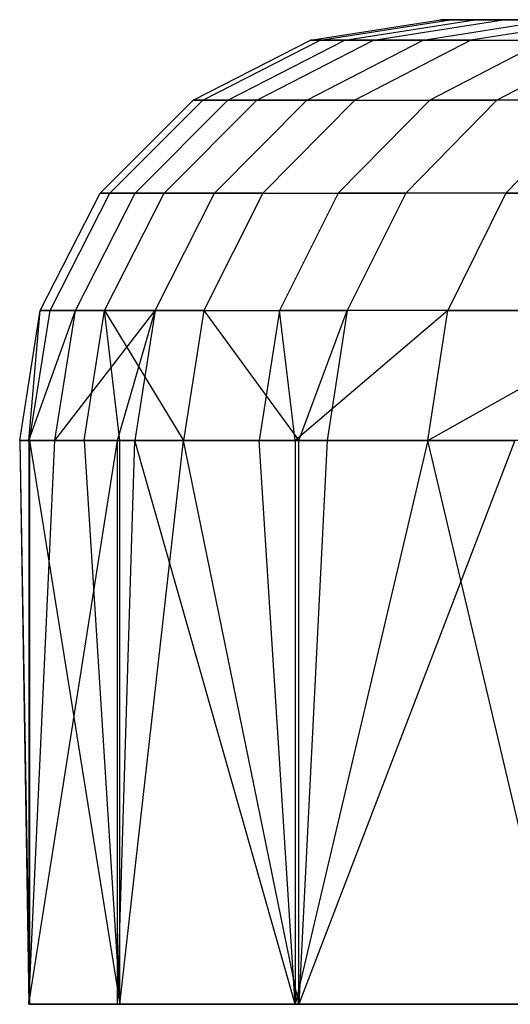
# Model space of a CAD drawing. Extents: x -172 to 172, y -29 to 28.
# Tile 55 of 256: x -172.48 to -166.65, y 7.6 to 19.3. Entities that reach past the tile are written whole.
import ezdxf

# ---------------------------------------------------------------- set-up
doc = ezdxf.new("R2010")
doc.units = 0
doc.header["$LTSCALE"] = 25.4
doc.layers.get('0').update_dxf_attribs({"linetype": 'CONTINUOUS'})

msp = doc.modelspace()

# ---------------------------------------------------------------- linework, layer by layer
at = {"color": 0}
for p, q in [((-169.024, 19.055, -1240.597), (-167.479, 19.3, -1240.621)), ((-169.024, 19.055, -1240.597), (-167.479, 19.3, -1240.621)), ((-168.91, 19.055, -1249.995), (-167.367, 19.3, -1249.933)), ((-168.91, 19.055, -1249.995), (-167.367, 19.3, -1249.933)), ((-168.616, 19.055, -1231.208), (-167.074, 19.3, -1231.318)), ((-168.616, 19.055, -1231.208), (-167.074, 19.3, -1231.318)), ((-168.275, 19.055, -1259.371), (-166.737, 19.3, -1259.224)), ((-168.275, 19.055, -1259.371), (-166.737, 19.3, -1259.224)), ((-167.686, 19.055, -1221.856), (-166.153, 19.3, -1222.051)), ((-167.686, 19.055, -1221.856), (-166.153, 19.3, -1222.051)), ((-167.367, 19.3, -1249.933), (-167.479, 19.3, -1240.621)), ((-167.479, 19.3, -1240.621), (-167.074, 19.3, -1231.318)), ((-167.367, 19.3, -1249.933), (-167.479, 19.3, -1240.621)), ((-167.479, 19.3, -1240.621), (-167.074, 19.3, -1231.318)), ((-166.737, 19.3, -1259.224), (-167.367, 19.3, -1249.933)), ((-166.737, 19.3, -1259.224), (-167.367, 19.3, -1249.933)), ((-165.591, 19.3, -1268.466), (-167.119, 19.055, -1268.698)), ((-165.591, 19.3, -1268.466), (-167.119, 19.055, -1268.698)), ((-167.074, 19.3, -1231.318), (-166.153, 19.3, -1222.051)), ((-167.074, 19.3, -1231.318), (-166.153, 19.3, -1222.051)), ((-165.591, 19.3, -1268.466), (-166.737, 19.3, -1259.224)), ((-165.591, 19.3, -1268.466), (-166.737, 19.3, -1259.224)), ((-170.418, 18.345, -1240.575), (-169.024, 19.055, -1240.597)), ((-170.418, 18.345, -1240.575), (-169.024, 19.055, -1240.597)), ((-170.303, 18.345, -1250.05), (-168.91, 19.055, -1249.995)), ((-170.303, 18.345, -1250.05), (-168.91, 19.055, -1249.995)), ((-170.006, 18.345, -1231.108), (-168.616, 19.055, -1231.208)), ((-170.006, 18.345, -1231.108), (-168.616, 19.055, -1231.208)), ((-169.662, 18.345, -1259.504), (-168.275, 19.055, -1259.371)), ((-169.662, 18.345, -1259.504), (-168.275, 19.055, -1259.371)), ((-169.068, 18.345, -1221.679), (-167.686, 19.055, -1221.856)), ((-169.068, 18.345, -1221.679), (-167.686, 19.055, -1221.856)), ((-168.91, 19.055, -1249.995), (-169.024, 19.055, -1240.597)), ((-169.024, 19.055, -1240.597), (-168.616, 19.055, -1231.208)), ((-169.024, 19.055, -1240.597), (-168.616, 19.055, -1231.208)), ((-168.91, 19.055, -1249.995), (-169.024, 19.055, -1240.597)), ((-168.275, 19.055, -1259.371), (-168.91, 19.055, -1249.995)), ((-168.275, 19.055, -1259.371), (-168.91, 19.055, -1249.995)), ((-168.616, 19.055, -1231.208), (-167.686, 19.055, -1221.856)), ((-168.616, 19.055, -1231.208), (-167.686, 19.055, -1221.856)), ((-167.119, 19.055, -1268.698), (-168.497, 18.345, -1268.908)), ((-167.119, 19.055, -1268.698), (-168.497, 18.345, -1268.908)), ((-167.119, 19.055, -1268.698), (-168.275, 19.055, -1259.371)), ((-167.119, 19.055, -1268.698), (-168.275, 19.055, -1259.371)), ((-167.686, 19.055, -1221.856), (-166.238, 19.055, -1212.57)), ((-167.686, 19.055, -1221.856), (-166.238, 19.055, -1212.57)), ((-166.238, 19.055, -1212.57), (-167.608, 18.345, -1212.317)), ((-166.238, 19.055, -1212.57), (-167.608, 18.345, -1212.317)), ((-167.119, 19.055, -1268.698), (-165.446, 19.055, -1277.947)), ((-167.119, 19.055, -1268.698), (-165.446, 19.055, -1277.947)), ((-165.446, 19.055, -1277.947), (-166.81, 18.345, -1278.233)), ((-165.446, 19.055, -1277.947), (-166.81, 18.345, -1278.233)), ((-171.524, 17.239, -1240.558), (-170.418, 18.345, -1240.575)), ((-171.524, 17.239, -1240.558), (-170.418, 18.345, -1240.575)), ((-171.408, 17.239, -1250.094), (-170.303, 18.345, -1250.05)), ((-171.408, 17.239, -1250.094), (-170.303, 18.345, -1250.05)), ((-171.109, 17.239, -1231.03), (-170.006, 18.345, -1231.108)), ((-171.109, 17.239, -1231.03), (-170.006, 18.345, -1231.108)), ((-170.763, 17.239, -1259.61), (-169.662, 18.345, -1259.504)), ((-170.763, 17.239, -1259.61), (-169.662, 18.345, -1259.504)), ((-170.418, 18.345, -1240.575), (-170.006, 18.345, -1231.108)), ((-170.303, 18.345, -1250.05), (-170.418, 18.345, -1240.575)), ((-170.418, 18.345, -1240.575), (-170.006, 18.345, -1231.108)), ((-170.303, 18.345, -1250.05), (-170.418, 18.345, -1240.575)), ((-169.662, 18.345, -1259.504), (-170.303, 18.345, -1250.05)), ((-169.662, 18.345, -1259.504), (-170.303, 18.345, -1250.05)), ((-170.166, 17.239, -1221.539), (-169.068, 18.345, -1221.679)), ((-170.166, 17.239, -1221.539), (-169.068, 18.345, -1221.679)), ((-170.006, 18.345, -1231.108), (-169.068, 18.345, -1221.679)), ((-170.006, 18.345, -1231.108), (-169.068, 18.345, -1221.679)), ((-168.497, 18.345, -1268.908), (-169.662, 18.345, -1259.504)), ((-168.497, 18.345, -1268.908), (-169.662, 18.345, -1259.504)), ((-168.497, 18.345, -1268.908), (-169.59, 17.239, -1269.075)), ((-168.497, 18.345, -1268.908), (-169.59, 17.239, -1269.075)), ((-169.068, 18.345, -1221.679), (-167.608, 18.345, -1212.317)), ((-169.068, 18.345, -1221.679), (-167.608, 18.345, -1212.317)), ((-167.608, 18.345, -1212.317), (-168.696, 17.239, -1212.116)), ((-167.608, 18.345, -1212.317), (-168.696, 17.239, -1212.116)), ((-168.497, 18.345, -1268.908), (-166.81, 18.345, -1278.233)), ((-168.497, 18.345, -1268.908), (-166.81, 18.345, -1278.233)), ((-166.81, 18.345, -1278.233), (-167.893, 17.239, -1278.46)), ((-166.81, 18.345, -1278.233), (-167.893, 17.239, -1278.46)), ((-165.63, 18.345, -1203.05), (-167.608, 18.345, -1212.317)), ((-165.63, 18.345, -1203.05), (-167.608, 18.345, -1212.317)), ((-164.608, 18.345, -1287.449), (-166.81, 18.345, -1278.233)), ((-164.608, 18.345, -1287.449), (-166.81, 18.345, -1278.233)), ((-165.63, 18.345, -1203.05), (-166.705, 17.239, -1202.789)), ((-165.63, 18.345, -1203.05), (-166.705, 17.239, -1202.789)), ((-172.234, 15.845, -1240.547), (-171.524, 17.239, -1240.558)), ((-172.234, 15.845, -1240.547), (-171.524, 17.239, -1240.558)), ((-172.118, 15.845, -1250.123), (-171.408, 17.239, -1250.094)), ((-172.118, 15.845, -1250.123), (-171.408, 17.239, -1250.094)), ((-171.818, 15.845, -1230.979), (-171.109, 17.239, -1231.03)), ((-171.818, 15.845, -1230.979), (-171.109, 17.239, -1231.03)), ((-171.524, 17.239, -1240.558), (-171.109, 17.239, -1231.03)), ((-171.408, 17.239, -1250.094), (-171.524, 17.239, -1240.558)), ((-171.408, 17.239, -1250.094), (-171.524, 17.239, -1240.558)), ((-171.524, 17.239, -1240.558), (-171.109, 17.239, -1231.03)), ((-171.47, 15.845, -1259.678), (-170.763, 17.239, -1259.61)), ((-171.47, 15.845, -1259.678), (-170.763, 17.239, -1259.61)), ((-170.763, 17.239, -1259.61), (-171.408, 17.239, -1250.094)), ((-170.763, 17.239, -1259.61), (-171.408, 17.239, -1250.094)), ((-171.109, 17.239, -1231.03), (-170.166, 17.239, -1221.539)), ((-171.109, 17.239, -1231.03), (-170.166, 17.239, -1221.539)), ((-170.87, 15.845, -1221.449), (-170.166, 17.239, -1221.539)), ((-170.87, 15.845, -1221.449), (-170.166, 17.239, -1221.539)), ((-169.59, 17.239, -1269.075), (-170.763, 17.239, -1259.61)), ((-169.59, 17.239, -1269.075), (-170.763, 17.239, -1259.61)), ((-169.59, 17.239, -1269.075), (-170.292, 15.845, -1269.182)), ((-169.59, 17.239, -1269.075), (-170.292, 15.845, -1269.182)), ((-170.166, 17.239, -1221.539), (-168.696, 17.239, -1212.116)), ((-170.166, 17.239, -1221.539), (-168.696, 17.239, -1212.116)), ((-169.59, 17.239, -1269.075), (-167.893, 17.239, -1278.46)), ((-169.59, 17.239, -1269.075), (-167.893, 17.239, -1278.46)), ((-168.696, 17.239, -1212.116), (-169.395, 15.845, -1211.987)), ((-168.696, 17.239, -1212.116), (-169.395, 15.845, -1211.987)), ((-166.705, 17.239, -1202.789), (-168.696, 17.239, -1212.116)), ((-166.705, 17.239, -1202.789), (-168.696, 17.239, -1212.116)), ((-167.893, 17.239, -1278.46), (-168.588, 15.845, -1278.605)), ((-167.893, 17.239, -1278.46), (-168.588, 15.845, -1278.605)), ((-165.677, 17.239, -1287.736), (-167.893, 17.239, -1278.46)), ((-165.677, 17.239, -1287.736), (-167.893, 17.239, -1278.46)), ((-166.705, 17.239, -1202.789), (-167.395, 15.845, -1202.621)), ((-166.705, 17.239, -1202.789), (-167.395, 15.845, -1202.621)), ((-166.705, 17.239, -1202.789), (-164.199, 17.239, -1193.587)), ((-166.705, 17.239, -1202.789), (-164.199, 17.239, -1193.587)), ((-172.479, 14.3, -1240.543), (-172.234, 15.845, -1240.547)), ((-172.479, 14.3, -1240.543), (-172.234, 15.845, -1240.547)), ((-172.371, 14.3, -1236.588), (-172.234, 15.845, -1240.547)), ((-172.371, 14.3, -1236.588), (-171.818, 15.845, -1230.979)), ((-172.371, 14.3, -1236.588), (-172.234, 15.845, -1240.547)), ((-172.371, 14.3, -1236.588), (-171.818, 15.845, -1230.979)), ((-172.363, 14.3, -1250.133), (-172.118, 15.845, -1250.123)), ((-172.363, 14.3, -1250.133), (-172.118, 15.845, -1250.123)), ((-172.118, 15.845, -1250.123), (-172.234, 15.845, -1240.547)), ((-172.234, 15.845, -1240.547), (-171.818, 15.845, -1230.979)), ((-172.118, 15.845, -1250.123), (-172.234, 15.845, -1240.547)), ((-172.234, 15.845, -1240.547), (-171.818, 15.845, -1230.979)), ((-171.47, 15.845, -1259.678), (-172.118, 15.845, -1250.123)), ((-171.47, 15.845, -1259.678), (-172.118, 15.845, -1250.123)), ((-172.062, 14.3, -1230.962), (-171.818, 15.845, -1230.979)), ((-172.062, 14.3, -1230.962), (-170.87, 15.845, -1221.449)), ((-172.062, 14.3, -1230.962), (-171.818, 15.845, -1230.979)), ((-172.062, 14.3, -1230.962), (-170.87, 15.845, -1221.449)), ((-171.818, 15.845, -1230.979), (-170.87, 15.845, -1221.449)), ((-171.818, 15.845, -1230.979), (-170.87, 15.845, -1221.449)), ((-171.714, 14.3, -1259.701), (-171.47, 15.845, -1259.678)), ((-171.714, 14.3, -1259.701), (-171.47, 15.845, -1259.678)), ((-170.292, 15.845, -1269.182), (-171.47, 15.845, -1259.678)), ((-171.47, 15.845, -1259.678), (-170.534, 14.3, -1269.219)), ((-170.292, 15.845, -1269.182), (-171.47, 15.845, -1259.678)), ((-171.291, 14.3, -1263.635), (-171.47, 15.845, -1259.678)), ((-171.47, 15.845, -1259.678), (-170.534, 14.3, -1269.219)), ((-171.291, 14.3, -1263.635), (-171.47, 15.845, -1259.678)), ((-171.317, 14.3, -1223.084), (-170.87, 15.845, -1221.449)), ((-171.317, 14.3, -1223.084), (-170.87, 15.845, -1221.449)), ((-170.87, 15.845, -1221.449), (-171.113, 14.3, -1221.418)), ((-170.87, 15.845, -1221.449), (-171.113, 14.3, -1221.418)), ((-170.87, 15.845, -1221.449), (-169.395, 15.845, -1211.987)), ((-170.87, 15.845, -1221.449), (-169.395, 15.845, -1211.987)), ((-170.292, 15.845, -1269.182), (-170.534, 14.3, -1269.219)), ((-170.292, 15.845, -1269.182), (-170.534, 14.3, -1269.219)), ((-170.292, 15.845, -1269.182), (-169.164, 14.3, -1277.011)), ((-170.292, 15.845, -1269.182), (-168.588, 15.845, -1278.605)), ((-170.292, 15.845, -1269.182), (-169.164, 14.3, -1277.011)), ((-170.292, 15.845, -1269.182), (-168.588, 15.845, -1278.605)), ((-169.395, 15.845, -1211.987), (-169.635, 14.3, -1211.943)), ((-169.395, 15.845, -1211.987), (-169.635, 14.3, -1211.943)), ((-169.207, 14.3, -1209.705), (-169.395, 15.845, -1211.987)), ((-167.395, 15.845, -1202.621), (-169.395, 15.845, -1211.987)), ((-167.395, 15.845, -1202.621), (-169.395, 15.845, -1211.987)), ((-169.207, 14.3, -1209.705), (-169.395, 15.845, -1211.987)), ((-167.395, 15.845, -1202.621), (-169.207, 14.3, -1209.705)), ((-167.395, 15.845, -1202.621), (-169.207, 14.3, -1209.705)), ((-169.164, 14.3, -1277.011), (-168.588, 15.845, -1278.605)), ((-169.164, 14.3, -1277.011), (-168.588, 15.845, -1278.605)), ((-168.588, 15.845, -1278.605), (-168.827, 14.3, -1278.656)), ((-168.588, 15.845, -1278.605), (-168.827, 14.3, -1278.656)), ((-166.362, 15.845, -1287.92), (-168.588, 15.845, -1278.605)), ((-166.362, 15.845, -1287.92), (-168.588, 15.845, -1278.605)), ((-167.633, 14.3, -1202.563), (-167.395, 15.845, -1202.621)), ((-167.633, 14.3, -1202.563), (-164.879, 15.845, -1193.381)), ((-167.633, 14.3, -1202.563), (-167.395, 15.845, -1202.621)), ((-167.633, 14.3, -1202.563), (-164.879, 15.845, -1193.381)), ((-167.395, 15.845, -1202.621), (-164.879, 15.845, -1193.381)), ((-167.395, 15.845, -1202.621), (-164.879, 15.845, -1193.381)), ((-172.479, 14.3, -1240.543), (-172.363, 7.6, -1250.133)), ((-172.479, 14.3, -1240.543), (-172.363, 14.3, -1250.133)), ((-172.479, 14.3, -1240.543), (-172.371, 7.6, -1236.588)), ((-172.479, 14.3, -1240.543), (-172.363, 7.6, -1250.133)), ((-172.371, 14.3, -1236.588), (-172.479, 14.3, -1240.543)), ((-172.479, 14.3, -1240.543), (-172.371, 7.6, -1236.588)), ((-172.371, 14.3, -1236.588), (-172.479, 14.3, -1240.543)), ((-172.479, 14.3, -1240.543), (-172.363, 14.3, -1250.133)), ((-172.371, 7.6, -1236.588), (-172.062, 14.3, -1230.962)), ((-172.371, 7.6, -1236.588), (-171.317, 14.3, -1223.084)), ((-172.371, 14.3, -1236.588), (-172.371, 7.6, -1236.588)), ((-172.371, 7.6, -1236.588), (-171.317, 14.3, -1223.084)), ((-172.062, 14.3, -1230.962), (-172.371, 14.3, -1236.588)), ((-172.371, 14.3, -1236.588), (-172.371, 7.6, -1236.588)), ((-172.371, 7.6, -1236.588), (-172.062, 14.3, -1230.962)), ((-172.062, 14.3, -1230.962), (-172.371, 14.3, -1236.588)), ((-172.363, 14.3, -1250.133), (-172.363, 7.6, -1250.133)), ((-172.363, 14.3, -1250.133), (-171.291, 7.6, -1263.635)), ((-172.363, 14.3, -1250.133), (-171.714, 14.3, -1259.701)), ((-172.363, 14.3, -1250.133), (-172.363, 7.6, -1250.133)), ((-172.363, 14.3, -1250.133), (-171.291, 7.6, -1263.635)), ((-172.363, 14.3, -1250.133), (-171.714, 14.3, -1259.701)), ((-171.317, 14.3, -1223.084), (-172.062, 14.3, -1230.962)), ((-171.317, 14.3, -1223.084), (-172.062, 14.3, -1230.962)), ((-171.714, 14.3, -1259.701), (-171.291, 7.6, -1263.635)), ((-171.714, 14.3, -1259.701), (-171.291, 7.6, -1263.635)), ((-171.714, 14.3, -1259.701), (-171.291, 14.3, -1263.635)), ((-171.714, 14.3, -1259.701), (-171.291, 14.3, -1263.635)), ((-171.317, 7.6, -1223.084), (-171.317, 14.3, -1223.084)), ((-171.317, 7.6, -1223.084), (-171.113, 14.3, -1221.418)), ((-171.113, 14.3, -1221.418), (-171.317, 14.3, -1223.084)), ((-171.317, 7.6, -1223.084), (-171.113, 14.3, -1221.418)), ((-171.317, 7.6, -1223.084), (-171.317, 14.3, -1223.084)), ((-171.113, 14.3, -1221.418), (-171.317, 14.3, -1223.084)), ((-171.291, 7.6, -1263.635), (-170.534, 14.3, -1269.219)), ((-171.291, 7.6, -1263.635), (-171.291, 14.3, -1263.635)), ((-171.291, 7.6, -1263.635), (-170.534, 14.3, -1269.219)), ((-171.291, 7.6, -1263.635), (-171.291, 14.3, -1263.635)), ((-171.291, 14.3, -1263.635), (-170.534, 14.3, -1269.219)), ((-171.291, 14.3, -1263.635), (-170.534, 14.3, -1269.219)), ((-169.207, 7.6, -1209.705), (-171.113, 14.3, -1221.418)), ((-169.207, 7.6, -1209.705), (-171.113, 14.3, -1221.418)), ((-169.635, 14.3, -1211.943), (-171.113, 14.3, -1221.418)), ((-169.635, 14.3, -1211.943), (-171.113, 14.3, -1221.418)), ((-169.164, 7.6, -1277.011), (-170.534, 14.3, -1269.219)), ((-170.534, 14.3, -1269.219), (-169.164, 14.3, -1277.011)), ((-169.164, 7.6, -1277.011), (-170.534, 14.3, -1269.219)), ((-170.534, 14.3, -1269.219), (-169.164, 14.3, -1277.011)), ((-169.207, 14.3, -1209.705), (-169.635, 14.3, -1211.943)), ((-169.207, 7.6, -1209.705), (-169.635, 14.3, -1211.943)), ((-169.207, 7.6, -1209.705), (-169.635, 14.3, -1211.943)), ((-169.207, 14.3, -1209.705), (-169.635, 14.3, -1211.943)), ((-167.633, 14.3, -1202.563), (-169.207, 7.6, -1209.705)), ((-169.207, 14.3, -1209.705), (-169.207, 7.6, -1209.705)), ((-167.633, 14.3, -1202.563), (-169.207, 7.6, -1209.705)), ((-167.633, 14.3, -1202.563), (-169.207, 14.3, -1209.705)), ((-169.207, 14.3, -1209.705), (-169.207, 7.6, -1209.705)), ((-167.633, 14.3, -1202.563), (-169.207, 14.3, -1209.705)), ((-169.164, 7.6, -1277.011), (-169.164, 14.3, -1277.011)), ((-169.164, 14.3, -1277.011), (-168.827, 14.3, -1278.656)), ((-168.827, 14.3, -1278.656), (-169.164, 7.6, -1277.011)), ((-169.164, 7.6, -1277.011), (-169.164, 14.3, -1277.011)), ((-166.599, 14.3, -1287.984), (-169.164, 7.6, -1277.011)), ((-168.827, 14.3, -1278.656), (-169.164, 7.6, -1277.011)), ((-166.599, 14.3, -1287.984), (-169.164, 7.6, -1277.011)), ((-169.164, 14.3, -1277.011), (-168.827, 14.3, -1278.656)), ((-168.827, 14.3, -1278.656), (-166.599, 14.3, -1287.984)), ((-168.827, 14.3, -1278.656), (-166.599, 14.3, -1287.984)), ((-166.053, 14.3, -1196.533), (-167.633, 14.3, -1202.563)), ((-166.053, 7.6, -1196.533), (-167.633, 14.3, -1202.563)), ((-166.053, 7.6, -1196.533), (-167.633, 14.3, -1202.563)), ((-166.053, 14.3, -1196.533), (-167.633, 14.3, -1202.563)), ((-172.371, 7.6, -1236.588), (-172.363, 7.6, -1250.133)), ((-171.317, 7.6, -1223.084), (-172.371, 7.6, -1236.588)), ((-171.317, 7.6, -1223.084), (-172.371, 7.6, -1236.588)), ((-172.371, 7.6, -1236.588), (-172.363, 7.6, -1250.133)), ((-172.363, 7.6, -1250.133), (-171.291, 7.6, -1263.635)), ((-172.363, 7.6, -1250.133), (-171.291, 7.6, -1263.635)), ((-169.207, 7.6, -1209.705), (-171.317, 7.6, -1223.084)), ((-169.207, 7.6, -1209.705), (-171.317, 7.6, -1223.084)), ((-171.291, 7.6, -1263.635), (-169.164, 7.6, -1277.011)), ((-171.291, 7.6, -1263.635), (-169.164, 7.6, -1277.011)), ((-166.053, 7.6, -1196.533), (-169.207, 7.6, -1209.705)), ((-166.053, 7.6, -1196.533), (-169.207, 7.6, -1209.705)), ((-169.164, 7.6, -1277.011), (-165.994, 7.6, -1290.18)), ((-169.164, 7.6, -1277.011), (-165.994, 7.6, -1290.18))]:
    msp.add_line(p, q, dxfattribs=at)

doc.saveas('drawing.dxf')
